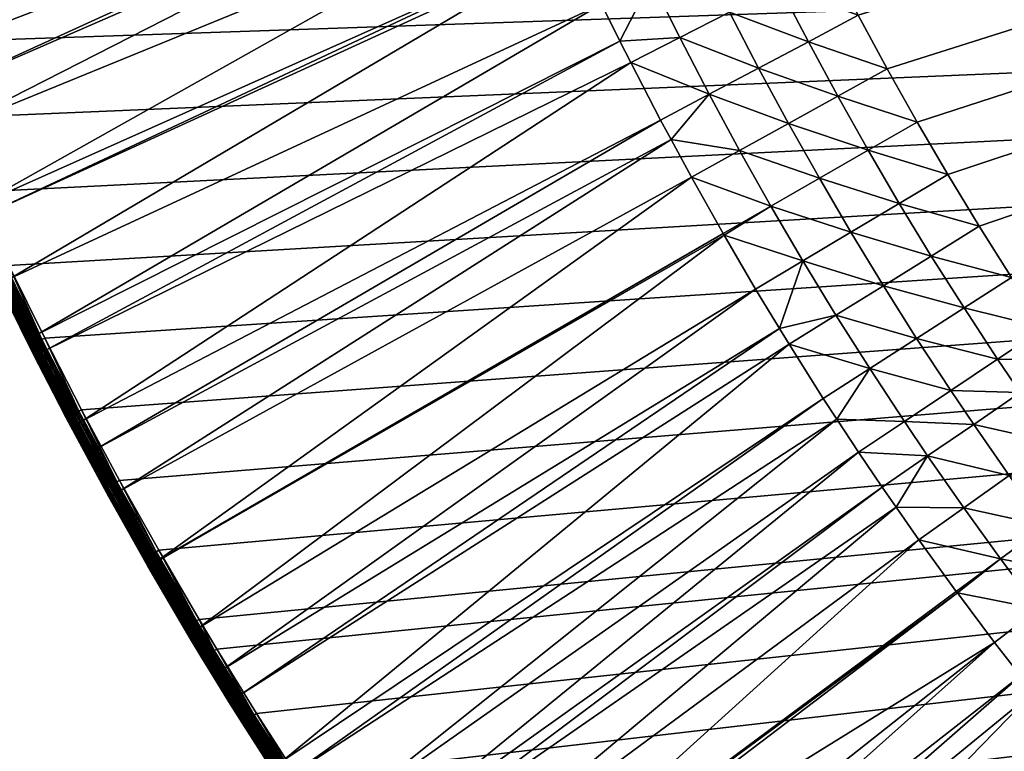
# Model space of a CAD drawing. Header units: inches. Extents: x 56 to 1256, y -185 to 1061.
# Tile 3 of 256: x 125 to 238, y 59 to 144. Entities that reach past the tile are written whole.
import ezdxf

# ---------------------------------------------------------------- set-up
doc = ezdxf.new("R2010")
doc.units = ezdxf.units.IN
doc.header["$MEASUREMENT"] = 0
doc.layers.get('0').update_dxf_attribs({"true_color": 0x9a9ae5})

msp = doc.modelspace()

# ---------------------------------------------------------------- meshes
at = {"color": 146, "true_color": 0x086e86}
mesh = msp.add_polyface(dxfattribs=at)
corners = [(1253.48, 426.38, 985.2), (1253.56, 435.89, 985.2), (57.55, 435.89, 985.2), (1253.56, 437.57, 985.2), (1252.58, 395.14, 985.2), (1252.99, 405.5, 985.2), (1253.29, 415.92, 985.2), (1250.72, 364.35, 985.2), (1251.45, 374.56, 985.2), (1252.07, 384.82, 985.2), (1247.86, 334.04, 985.2), (1248.93, 344.09, 985.2), (1249.88, 354.2, 985.2), (1243.98, 304.2, 985.2), (1245.39, 314.09, 985.2), (1246.68, 324.04, 985.2), (1239.04, 274.86, 985.2), (1240.8, 284.58, 985.2), (1242.45, 294.37, 985.2), (707.47, -80.03, 955.2), (698.98, -80.6, 955.2), (1152.8, 432.16, 955.2), (690.44, -81.07, 955.2), (732.63, -77.71, 955.2), (724.3, -78.58, 955.2), (715.91, -79.36, 955.2), (757.3, -74.46, 955.2), (749.13, -75.64, 955.2), (740.91, -76.73, 955.2), (781.48, -70.3, 955.2), (773.47, -71.79, 955.2), (765.42, -73.18, 955.2), (805.13, -65.23, 955.2), (797.3, -67.02, 955.2), (789.42, -68.71, 955.2), (828.26, -59.23, 955.2), (820.61, -61.34, 955.2), (812.9, -63.33, 955.2), (850.82, -52.31, 955.2), (843.36, -54.72, 955.2), (835.84, -57.03, 955.2), (872.81, -44.44, 955.2), (865.54, -47.17, 955.2), (858.21, -49.79, 955.2), (881.61, -40.96, 955.2), (880.02, -41.6, 955.2), (1071.3, 113.39, 955.2), (1067.45, 107.54, 955.2), (999.33, 30.34, 955.2)]
mesh.append_faces([[corners[k] for k in face] for face in [(0, 1, 2), (2, 1, 3), (4, 5, 2), (2, 5, 6), (2, 6, 0), (7, 8, 2), (2, 8, 9), (2, 9, 4), (10, 11, 2), (2, 11, 12), (2, 12, 7), (13, 14, 2), (2, 14, 15), (2, 15, 10), (16, 17, 2), (2, 17, 18), (2, 18, 13), (19, 20, 21), (21, 20, 22), (23, 24, 21), (21, 24, 25), (21, 25, 19), (26, 27, 21), (21, 27, 28), (21, 28, 23), (29, 30, 21), (21, 30, 31), (21, 31, 26), (32, 33, 21), (21, 33, 34), (21, 34, 29), (35, 36, 21), (21, 36, 37), (21, 37, 32), (38, 39, 21), (21, 39, 40), (21, 40, 35), (41, 42, 21), (21, 42, 43), (21, 43, 38), (21, 44, 45), (21, 45, 41), (46, 47, 48)]], dxfattribs={"color": 146})
mesh = msp.add_polyface(dxfattribs=at)
corners = [(57.63, 426.19, 985.2), (57.9, 412.98, 985.2), (1213.88, 179.03, 985.2), (58.31, 400.26, 985.2), (58.88, 387.8, 985.2), (59.6, 375.52, 985.2), (60.46, 363.4, 985.2), (61.48, 351.42, 985.2), (83.48, 224.3, 985.2), (86.11, 214.64, 985.2), (88.87, 205.1, 985.2), (91.75, 195.66, 985.2), (62.65, 339.57, 985.2), (63.97, 327.83, 985.2), (65.44, 316.22, 985.2), (94.76, 186.34, 985.2), (97.89, 177.12, 985.2), (101.14, 168.01, 985.2), (67.06, 304.72, 985.2), (68.83, 293.32, 985.2), (70.76, 282.04, 985.2), (104.52, 159.01, 985.2), (108.03, 150.12, 985.2), (111.66, 141.33, 985.2), (72.83, 270.86, 985.2), (75.07, 259.79, 985.2), (77.46, 248.82, 985.2), (115.42, 132.64, 985.2), (119.3, 124.06, 985.2), (123.31, 115.58, 985.2), (80.01, 237.96, 985.2), (82.71, 227.2, 985.2), (127.45, 107.2, 985.2), (57.55, 435.89, 985.2), (158.38, 426.1, 955.2), (158.28, 436.04, 955.2), (1152.8, 432.16, 955.2), (159.25, 397.69, 955.2), (158.86, 407.09, 955.2), (158.57, 416.56, 955.2), (240.26, 100.9, 955.41), (232.24, 101.13, 956.05), (237.66, 104.75, 955.41), (245.66, 104.59, 955.2), (243.1, 108.38, 955.2), (233.77, 110.68, 955.41), (239.27, 114.22, 955.2), (229.98, 116.69, 955.41), (235.54, 120.13, 955.2)]
mesh.append_faces([[corners[k] for k in face] for face in [(0, 1, 2), (2, 1, 3), (2, 3, 4), (4, 5, 2), (2, 5, 6), (2, 6, 7), (8, 9, 2), (2, 9, 10), (2, 10, 11), (7, 12, 2), (2, 12, 13), (2, 13, 14), (11, 15, 2), (2, 15, 16), (2, 16, 17), (14, 18, 2), (2, 18, 19), (2, 19, 20), (17, 21, 2), (2, 21, 22), (2, 22, 23), (20, 24, 2), (2, 24, 25), (2, 25, 26), (23, 27, 2), (2, 27, 28), (2, 28, 29), (26, 30, 2), (2, 30, 31), (2, 31, 8), (29, 32, 2), (0, 2, 33), (34, 35, 36), (37, 38, 36), (36, 38, 39), (36, 39, 34), (40, 41, 42), (43, 40, 42), (43, 42, 44), (44, 42, 45), (44, 45, 46), (46, 45, 47), (46, 47, 48)]], dxfattribs={"color": 146})
mesh = msp.add_polyface(dxfattribs=at)
corners = [(1233, 246.01, 985.2), (1235.14, 255.57, 985.2), (57.55, 435.89, 985.2), (1237.15, 265.18, 985.2), (1239.04, 274.86, 985.2), (1225.84, 217.66, 985.2), (1228.36, 227.05, 985.2), (1230.74, 236.5, 985.2), (1217.5, 189.84, 985.2), (1220.42, 199.06, 985.2), (1223.19, 208.33, 985.2), (1213.88, 179.03, 985.2), (1214.45, 180.69, 985.2), (1152.8, 432.16, 955.2), (690.44, -81.07, 955.2), (681.85, -81.44, 955.2), (673.21, -81.7, 955.2), (663.35, -81.88, 955.2), (653.59, -81.91, 955.2), (643.83, -81.82, 955.2), (634.09, -81.6, 955.2), (624.42, -81.25, 955.2), (614.8, -80.76, 955.2), (605.25, -80.15, 955.2), (595.75, -79.41, 955.2), (586.33, -78.54, 955.2), (576.98, -77.54, 955.2), (567.69, -76.41, 955.2), (558.48, -75.15, 955.2), (549.34, -73.77, 955.2), (540.27, -72.26, 955.2), (531.28, -70.62, 955.2), (522.37, -68.86, 955.2), (513.54, -66.96, 955.2), (504.78, -64.95, 955.2), (496.11, -62.8, 955.2), (487.51, -60.53, 955.2), (479, -58.13, 955.2), (470.56, -55.6, 955.2), (469.44, -55.25, 955.2), (461.76, -52.79, 955.2), (454.17, -50.24, 955.2), (446.69, -47.58, 955.2), (439.31, -44.83, 955.2), (432.03, -41.98, 955.2), (424.84, -39.03, 955.2)]
mesh.append_faces([[corners[k] for k in face] for face in [(0, 1, 2), (2, 1, 3), (2, 3, 4), (5, 6, 2), (2, 6, 7), (2, 7, 0), (8, 9, 2), (2, 9, 10), (2, 10, 5), (2, 11, 12), (2, 12, 8), (13, 14, 15), (15, 16, 13), (13, 16, 17), (13, 17, 18), (18, 19, 13), (13, 19, 20), (13, 20, 21), (21, 22, 13), (13, 22, 23), (13, 23, 24), (24, 25, 13), (13, 25, 26), (13, 26, 27), (27, 28, 13), (13, 28, 29), (13, 29, 30), (30, 31, 13), (13, 31, 32), (13, 32, 33), (33, 34, 13), (13, 34, 35), (13, 35, 36), (36, 37, 13), (13, 37, 38), (13, 38, 39), (39, 40, 13), (13, 40, 41), (13, 41, 42), (42, 43, 13), (13, 43, 44), (13, 44, 45)]], dxfattribs={"color": 146})
mesh = msp.add_polyface(dxfattribs=at)
corners = [(147.35, 71.25, 985.2), (151.96, 63.8, 985.2), (1213.88, 179.03, 985.2), (156.67, 56.45, 985.2), (161.49, 49.22, 985.2), (166.42, 42.09, 985.2), (171.46, 35.07, 985.2), (176.6, 28.16, 985.2), (181.85, 21.35, 985.2), (187.21, 14.64, 985.2), (192.68, 8.05, 985.2), (127.45, 107.2, 985.2), (131.71, 98.92, 985.2), (136.11, 90.74, 985.2), (140.64, 82.66, 985.2), (145.3, 74.67, 985.2), (424.84, -39.03, 955.2), (417.75, -35.99, 955.2), (1152.8, 432.16, 955.2), (410.76, -32.85, 955.2), (403.87, -29.61, 955.2), (346.57, 3.45, 955.2), (340.88, 7.44, 955.2), (397.06, -26.28, 955.2), (390.36, -22.86, 955.2), (383.75, -19.33, 955.2), (335.29, 11.51, 955.2), (329.79, 15.65, 955.2), (324.38, 19.87, 955.2), (377.23, -15.71, 955.2), (370.8, -11.99, 955.2), (364.46, -8.18, 955.2), (358.21, -4.26, 955.2), (352.05, -0.25, 955.2), (266.36, 76.98, 955.2), (262.06, 82.31, 955.2), (319.07, 24.18, 955.2), (313.85, 28.56, 955.2), (308.71, 33.02, 955.2), (303.67, 37.57, 955.2), (298.71, 42.2, 955.2), (293.84, 46.91, 955.2), (289.06, 51.7, 955.2), (284.35, 56.58, 955.2), (279.73, 61.55, 955.2), (275.2, 66.6, 955.2), (270.74, 71.75, 955.2)]
mesh.append_faces([[corners[k] for k in face] for face in [(0, 1, 2), (2, 1, 3), (2, 3, 4), (4, 5, 2), (2, 5, 6), (2, 6, 7), (7, 8, 2), (2, 8, 9), (2, 9, 10), (2, 11, 12), (2, 12, 13), (13, 14, 2), (2, 14, 15), (2, 15, 0), (16, 17, 18), (18, 17, 19), (18, 19, 20), (18, 21, 22), (20, 23, 18), (18, 23, 24), (18, 24, 25), (22, 26, 18), (18, 26, 27), (18, 27, 28), (25, 29, 18), (18, 29, 30), (18, 30, 31), (31, 32, 18), (18, 32, 33), (18, 33, 21), (34, 35, 18), (28, 36, 18), (18, 36, 37), (18, 37, 38), (38, 39, 18), (18, 39, 40), (18, 40, 41), (41, 42, 18), (18, 42, 43), (18, 43, 44), (44, 45, 18), (18, 45, 46), (18, 46, 34)]], dxfattribs={"color": 146})
mesh = msp.add_polyface(dxfattribs=at)
corners = [(161, 369.86, 955.2), (160.32, 379.07, 955.2), (1152.8, 432.16, 955.2), (159.73, 388.35, 955.2), (159.25, 397.69, 955.2), (163.66, 342.62, 955.2), (162.67, 351.63, 955.2), (161.79, 360.71, 955.2), (167.23, 315.98, 955.2), (165.94, 324.79, 955.2), (164.74, 333.67, 955.2), (171.74, 289.95, 955.2), (170.13, 298.56, 955.2), (168.63, 307.23, 955.2), (177.22, 264.55, 955.2), (175.29, 272.95, 955.2), (173.46, 281.42, 955.2), (192.84, 210.78, 955.2), (190.45, 217.81, 955.2), (195.31, 203.81, 955.2), (188.15, 224.92, 955.2), (185.93, 232.11, 955.2), (183.8, 239.37, 955.2), (181.42, 247.97, 955.2), (179.26, 256.22, 955.2), (203.26, 183.38, 955.2), (200.52, 190.11, 955.2), (197.87, 196.93, 955.2), (212, 163.62, 955.2), (209, 170.13, 955.2), (206.08, 176.72, 955.2), (221.54, 144.53, 955.2), (218.27, 150.82, 955.2), (215.09, 157.18, 955.2), (231.9, 126.12, 955.2), (228.36, 132.18, 955.2), (224.9, 138.32, 955.2), (253.71, 93.25, 955.2), (249.64, 98.87, 955.2), (245.66, 104.59, 955.2), (243.1, 108.38, 955.2), (239.27, 114.22, 955.2), (235.54, 120.13, 955.2), (262.06, 82.31, 955.2), (257.85, 87.73, 955.2)]
mesh.append_faces([[corners[k] for k in face] for face in [(0, 1, 2), (2, 1, 3), (2, 3, 4), (5, 6, 2), (2, 6, 7), (2, 7, 0), (8, 9, 2), (2, 9, 10), (2, 10, 5), (11, 12, 2), (2, 12, 13), (2, 13, 8), (14, 15, 2), (2, 15, 16), (2, 16, 11), (17, 18, 2), (17, 2, 19), (18, 20, 2), (2, 20, 21), (2, 21, 22), (22, 23, 2), (2, 23, 24), (2, 24, 14), (25, 26, 2), (2, 26, 27), (2, 27, 19), (28, 29, 2), (2, 29, 30), (2, 30, 25), (31, 32, 2), (2, 32, 33), (2, 33, 28), (34, 35, 2), (2, 35, 36), (2, 36, 31), (37, 38, 2), (2, 38, 39), (2, 39, 40), (40, 41, 2), (2, 41, 42), (2, 42, 34), (2, 43, 44), (2, 44, 37)]], dxfattribs={"color": 146})
mesh = msp.add_polyface(dxfattribs=at)
corners = [(170.99, 194.97, 958.61), (172.67, 190.44, 958.61), (102.08, 164.04, 978.8), (173.68, 187.72, 958.61), (104.73, 157.04, 978.8), (176.47, 180.55, 958.61), (107.77, 149.41, 978.8), (177.64, 177.68, 958.61), (108.23, 148.23, 978.8), (179.36, 173.45, 958.61), (111.86, 139.54, 978.8), (182.33, 166.43, 958.61), (113.78, 135.12, 978.8), (182.86, 165.25, 958.61), (115.6, 130.95, 978.8), (185.41, 159.48, 958.61), (119.47, 122.46, 978.8), (188.3, 153.21, 958.61), (120.06, 121.22, 978.8), (188.58, 152.6, 958.61), (123.46, 114.08, 978.8), (191.85, 145.79, 958.61), (126.64, 107.67, 978.8), (193.98, 141.52, 958.61), (127.57, 105.8, 978.8), (195.22, 139.06, 958.61), (131.81, 97.62, 978.8), (198.68, 132.4, 958.61), (133.52, 94.45, 978.8), (199.9, 130.15, 958.61), (136.17, 89.55, 978.8), (202.24, 125.81, 958.61), (98.09, 174.97, 978.8), (168.39, 202.28, 958.61), (96.71, 179.01, 978.8), (167.95, 203.56, 958.61), (91.94, 193.34, 978.8), (163.5, 217.03, 958.61), (165.88, 209.67, 958.61), (91.64, 194.32, 978.8), (163.47, 217.13, 958.61), (182.39, 182.91, 957.12), (179.64, 189.99, 957.12), (176.98, 197.15, 957.12), (174.41, 204.37, 957.12), (171.93, 211.67, 957.12), (183.04, 199.35, 956.05), (180.51, 206.49, 956.05)]
mesh.append_faces([[corners[k] for k in face] for face in [(0, 1, 2), (2, 1, 3), (4, 3, 5), (6, 5, 7), (8, 7, 9), (8, 9, 10), (10, 9, 11), (10, 11, 12), (12, 11, 13), (12, 13, 14), (14, 13, 15), (14, 15, 16), (16, 15, 17), (16, 17, 18), (18, 17, 19), (18, 19, 20), (20, 19, 21), (20, 21, 22), (22, 21, 23), (22, 23, 24), (24, 23, 25), (26, 25, 27), (28, 27, 29), (30, 29, 31), (0, 32, 33), (33, 34, 35), (36, 37, 38), (35, 34, 38), (39, 40, 37), (7, 5, 41), (41, 5, 3), (41, 3, 42), (42, 3, 1), (42, 1, 43), (1, 0, 43), (43, 0, 33), (43, 33, 44), (44, 33, 35), (44, 35, 45), (35, 38, 45), (46, 43, 44), (46, 44, 47), (47, 44, 45)]], dxfattribs={"color": 146})
mesh = msp.add_polyface(dxfattribs=at)
corners = [(303.56, -88.89, 985.2), (310.85, -93.47, 985.2), (1213.88, 179.03, 985.2), (318.22, -97.93, 985.2), (325.68, -102.28, 985.2), (192.68, 8.05, 985.2), (198.26, 1.55, 985.2), (203.95, -4.84, 985.2), (209.75, -11.13, 985.2), (246.94, -46.76, 985.2), (253.54, -52.35, 985.2), (260.27, -57.84, 985.2), (261.63, -58.93, 985.2), (282.2, -74.44, 985.2), (289.24, -79.37, 985.2), (296.35, -84.19, 985.2), (268.4, -64.22, 985.2), (275.26, -69.39, 985.2), (215.66, -17.32, 985.2), (221.69, -23.41, 985.2), (227.83, -29.4, 985.2), (234.08, -35.29, 985.2), (240.45, -41.08, 985.2), (339.17, -7.3, 956.05), (329.55, -8.44, 957.12), (333.3, -3.18, 956.05), (323.68, -4.17, 957.12), (327.52, 1.02, 956.05), (348.43, -5.7, 955.41), (342.86, -1.93, 955.41), (337.08, 2.12, 955.41), (331.39, 6.25, 955.41), (321.84, 5.3, 956.05), (325.8, 10.46, 955.41), (364.46, -8.18, 955.2), (354.69, -9.78, 955.41), (358.21, -4.26, 955.2), (352.05, -0.25, 955.2), (346.57, 3.45, 955.2), (340.88, 7.44, 955.2), (335.29, 11.51, 955.2), (329.79, 15.65, 955.2), (320.31, 14.76, 955.41)]
mesh.append_faces([[corners[k] for k in face] for face in [(0, 1, 2), (2, 1, 3), (2, 3, 4), (5, 6, 2), (2, 6, 7), (2, 7, 8), (9, 10, 2), (2, 10, 11), (2, 11, 12), (13, 14, 2), (2, 14, 15), (2, 15, 0), (12, 16, 2), (2, 16, 17), (2, 17, 13), (8, 18, 2), (2, 18, 19), (2, 19, 20), (20, 21, 2), (2, 21, 22), (2, 22, 9), (23, 24, 25), (25, 24, 26), (25, 26, 27), (28, 23, 29), (29, 23, 25), (29, 25, 30), (30, 25, 27), (30, 27, 31), (31, 27, 32), (31, 32, 33), (34, 35, 36), (36, 35, 28), (36, 28, 37), (37, 28, 29), (37, 29, 38), (38, 29, 30), (38, 30, 39), (39, 30, 31), (39, 31, 40), (40, 31, 33), (40, 33, 41), (41, 33, 42)]], dxfattribs={"color": 146})
mesh = msp.add_polyface(dxfattribs=at)
corners = [(204.31, 135.39, 957.12), (195.22, 139.06, 958.61), (200.89, 141.96, 957.12), (193.98, 141.52, 958.61), (197.57, 148.59, 957.12), (191.85, 145.79, 958.61), (188.58, 152.6, 958.61), (194.35, 155.31, 957.12), (188.3, 153.21, 958.61), (191.22, 162.1, 957.12), (185.41, 159.48, 958.61), (182.86, 165.25, 958.61), (188.18, 168.96, 957.12), (182.33, 166.43, 958.61), (179.36, 173.45, 958.61), (210.01, 138.41, 956.05), (206.64, 144.89, 956.05), (203.37, 151.44, 956.05), (200.19, 158.06, 956.05), (197.1, 164.76, 956.05), (194.11, 171.53, 956.05), (219.18, 135.16, 955.41), (215.77, 141.47, 955.41), (212.45, 147.85, 955.41), (209.22, 154.3, 955.41), (206.08, 160.83, 955.41), (203.04, 167.44, 955.41), (224.9, 138.32, 955.2), (221.54, 144.53, 955.2), (218.27, 150.82, 955.2), (215.09, 157.18, 955.2), (212, 163.62, 955.2), (209, 170.13, 955.2), (200.08, 174.12, 955.41)]
mesh.append_faces([[corners[k] for k in face] for face in [(0, 1, 2), (2, 1, 3), (2, 3, 4), (3, 5, 4), (4, 5, 6), (4, 6, 7), (7, 6, 8), (7, 8, 9), (8, 10, 9), (9, 10, 11), (9, 11, 12), (11, 13, 12), (12, 13, 14), (15, 0, 2), (15, 2, 16), (16, 2, 4), (16, 4, 17), (17, 4, 7), (17, 7, 18), (18, 7, 9), (18, 9, 19), (19, 9, 12), (19, 12, 20), (21, 15, 22), (22, 15, 16), (22, 16, 23), (23, 16, 17), (23, 17, 24), (24, 17, 18), (24, 18, 25), (25, 18, 19), (25, 19, 26), (26, 19, 20), (27, 22, 28), (28, 22, 23), (28, 23, 29), (29, 23, 24), (29, 24, 30), (30, 24, 25), (30, 25, 31), (31, 25, 26), (31, 26, 32), (32, 26, 33)]], dxfattribs={"color": 146})
mesh = msp.add_polyface(dxfattribs=at)
corners = [(140.66, 81.57, 978.8), (202.24, 125.81, 958.61), (205.91, 119.3, 958.61), (140.68, 81.53, 978.8), (206.04, 119.08, 958.61), (222.86, 103.67, 957.12), (213.54, 106.51, 958.61), (218.95, 109.86, 957.12), (212.43, 108.32, 958.61), (215.14, 116.13, 957.12), (209.67, 112.87, 958.61), (211.44, 122.47, 957.12), (207.82, 128.89, 957.12), (199.9, 130.15, 958.61), (204.31, 135.39, 957.12), (198.68, 132.4, 958.61), (195.22, 139.06, 958.61), (228.29, 107.16, 956.05), (224.44, 113.26, 956.05), (220.69, 119.44, 956.05), (217.04, 125.69, 956.05), (213.48, 132.01, 956.05), (210.01, 138.41, 956.05), (237.66, 104.75, 955.41), (232.24, 101.13, 956.05), (233.77, 110.68, 955.41), (229.98, 116.69, 955.41), (226.28, 122.77, 955.41), (222.68, 128.93, 955.41), (219.18, 135.16, 955.41), (235.54, 120.13, 955.2), (231.9, 126.12, 955.2), (228.36, 132.18, 955.2), (224.9, 138.32, 955.2), (215.77, 141.47, 955.41)]
mesh.append_faces([[corners[k] for k in face] for face in [(0, 1, 2), (3, 2, 4), (5, 6, 7), (7, 6, 8), (7, 8, 9), (8, 10, 9), (9, 10, 4), (9, 4, 11), (4, 2, 11), (11, 2, 1), (11, 1, 12), (12, 1, 13), (12, 13, 14), (13, 15, 14), (14, 15, 16), (17, 5, 7), (17, 7, 18), (18, 7, 9), (18, 9, 19), (19, 9, 11), (19, 11, 20), (20, 11, 12), (20, 12, 21), (21, 12, 14), (21, 14, 22), (23, 24, 17), (23, 17, 25), (25, 17, 18), (25, 18, 26), (26, 18, 19), (26, 19, 27), (27, 19, 20), (27, 20, 28), (28, 20, 21), (28, 21, 29), (29, 21, 22), (30, 26, 27), (30, 27, 31), (31, 27, 28), (31, 28, 32), (32, 28, 29), (32, 29, 33), (33, 29, 34)]], dxfattribs={"color": 146})
mesh = msp.add_polyface(dxfattribs=at)
corners = [(139.38, 80.83, 980.73), (138.9, 81.66, 983.2), (136.21, 86.46, 980.73), (136.21, 86.47, 983.2), (127.57, 105.8, 978.8), (195.22, 139.06, 958.61), (131.81, 97.62, 978.8), (198.68, 132.4, 958.61), (133.52, 94.45, 978.8), (199.9, 130.15, 958.61), (136.17, 89.55, 978.8), (202.24, 125.81, 958.61), (140.66, 81.57, 978.8), (205.91, 119.3, 958.61), (140.68, 81.53, 978.8), (206.04, 119.08, 958.61), (145.28, 73.7, 978.8), (209.67, 112.87, 958.61), (148.17, 68.96, 978.8), (212.43, 108.32, 958.61), (150.02, 65.92, 978.8), (139.4, 80.85, 980.41), (134.9, 88.84, 980.41), (135.9, 89.4, 978.91), (140.39, 81.42, 978.91), (135.65, 89.26, 979.07), (140.15, 81.28, 979.07), (135.43, 89.14, 979.27), (139.93, 81.15, 979.27), (135.24, 89.03, 979.52), (139.73, 81.04, 979.52), (135.08, 88.94, 979.79), (139.58, 80.95, 979.79), (134.97, 88.88, 980.09), (139.47, 80.89, 980.09), (134.38, 89.79, 983.55), (138.93, 81.68, 983.55), (134.46, 89.83, 983.88), (139, 81.72, 983.88), (134.59, 89.9, 984.2), (139.13, 81.8, 984.2), (134.77, 90, 984.48), (139.31, 81.9, 984.48), (134.98, 90.12, 984.73), (139.52, 82.02, 984.73), (135.23, 90.26, 984.93), (139.77, 82.16, 984.93), (135.51, 90.41, 985.08), (140.04, 82.32, 985.08), (135.8, 90.57, 985.17), (140.33, 82.48, 985.17), (136.11, 90.74, 985.2), (140.64, 82.66, 985.2), (145, 74.5, 985.17)]
mesh.append_faces([[corners[k] for k in face] for face in [(0, 1, 2), (2, 1, 3), (4, 5, 6), (6, 7, 8), (8, 9, 10), (10, 11, 12), (12, 13, 14), (14, 15, 16), (16, 17, 18), (18, 19, 20), (21, 0, 2), (21, 2, 22), (23, 10, 12), (23, 12, 24), (24, 12, 14), (25, 23, 24), (25, 24, 26), (27, 25, 26), (27, 26, 28), (29, 27, 28), (29, 28, 30), (31, 29, 30), (31, 30, 32), (33, 31, 32), (33, 32, 34), (22, 33, 34), (22, 34, 21), (35, 3, 36), (3, 1, 36), (37, 36, 38), (39, 38, 40), (41, 40, 42), (43, 41, 42), (43, 42, 44), (45, 43, 44), (45, 44, 46), (47, 45, 46), (47, 46, 48), (49, 47, 48), (49, 48, 50), (51, 49, 50), (51, 50, 52), (52, 50, 53)]], dxfattribs={"color": 146})
mesh = msp.add_polyface(dxfattribs=at)
corners = [(126.25, 105.13, 980.73), (125.66, 106.3, 983.2), (122.13, 113.43, 980.73), (121.51, 114.71, 983.2), (121.08, 115.62, 980.73), (121.08, 115.62, 983.2), (126.64, 107.67, 978.8), (127.3, 105.66, 978.91), (123.18, 113.94, 978.91), (123.46, 114.08, 978.8), (126.28, 105.14, 980.41), (122.15, 113.44, 980.41), (127.57, 105.8, 978.8), (122.93, 113.82, 979.07), (127.04, 105.53, 979.07), (122.7, 113.71, 979.27), (126.82, 105.41, 979.27), (122.5, 113.61, 979.52), (126.62, 105.31, 979.52), (122.34, 113.53, 979.79), (126.46, 105.23, 979.79), (118.22, 121.88, 980.09), (122.22, 113.48, 980.09), (126.35, 105.18, 980.09), (118.15, 121.84, 980.41), (121.53, 114.72, 983.55), (125.69, 106.31, 983.55), (121.62, 114.76, 983.88), (125.77, 106.35, 983.88), (121.75, 114.82, 984.2), (125.9, 106.42, 984.2), (121.93, 114.91, 984.48), (126.08, 106.51, 984.48), (122.15, 115.02, 984.73), (126.3, 106.62, 984.73), (122.41, 115.14, 984.93), (126.55, 106.75, 984.93), (122.69, 115.28, 985.08), (126.84, 106.89, 985.08), (123, 115.43, 985.17), (127.14, 107.04, 985.17), (123.31, 115.58, 985.2), (127.45, 107.2, 985.2)]
mesh.append_faces([[corners[k] for k in face] for face in [(0, 1, 2), (2, 1, 3), (2, 3, 4), (4, 3, 5), (6, 7, 8), (8, 9, 6), (10, 2, 11), (11, 2, 4), (6, 12, 7), (10, 0, 2), (13, 8, 7), (13, 7, 14), (15, 13, 14), (15, 14, 16), (17, 15, 16), (17, 16, 18), (19, 17, 18), (19, 18, 20), (21, 19, 22), (22, 19, 20), (22, 20, 23), (24, 22, 11), (11, 22, 23), (11, 23, 10), (5, 3, 25), (25, 3, 1), (25, 1, 26), (27, 25, 26), (27, 26, 28), (29, 27, 28), (29, 28, 30), (31, 29, 30), (31, 30, 32), (33, 31, 32), (33, 32, 34), (35, 33, 34), (35, 34, 36), (37, 35, 36), (37, 36, 38), (39, 37, 38), (39, 38, 40), (41, 39, 40), (41, 40, 42)]], dxfattribs={"color": 146})
mesh = msp.add_polyface(dxfattribs=at)
corners = [(172.34, 33, 978.8), (233, 77.73, 958.61), (172.97, 32.14, 978.8), (237.28, 72.02, 958.61), (251.03, 54.97, 958.61), (194.3, 5.34, 978.8), (247.84, 58.78, 958.61), (189.86, 10.62, 978.8), (246.36, 60.56, 958.61), (188.81, 11.87, 978.8), (241.78, 66.24, 958.61), (183.43, 18.52, 978.8), (240.29, 68.15, 958.61), (180.94, 21.7, 978.8), (178.15, 25.27, 978.8), (145.28, 73.7, 978.8), (206.04, 119.08, 958.61), (209.67, 112.87, 958.61), (148.17, 68.96, 978.8), (212.43, 108.32, 958.61), (150.02, 65.92, 978.8), (213.54, 106.51, 958.61), (154.89, 58.24, 978.8), (217.5, 100.22, 958.61), (155.93, 56.67, 978.8), (219.06, 97.84, 958.61), (159.89, 50.66, 978.8), (221.57, 94.01, 958.61), (162.93, 46.2, 978.8), (224.3, 89.98, 958.61), (163.99, 44.68, 978.8), (225.92, 87.65, 958.61), (167.9, 39.11, 978.8), (228.54, 83.89, 958.61), (232.87, 77.9, 958.61), (238, 81.68, 957.12), (233.73, 87.58, 957.12), (229.56, 93.57, 957.12), (226.87, 97.55, 957.12), (222.86, 103.67, 957.12), (234.89, 97.22, 956.05), (232.24, 101.13, 956.05), (228.29, 107.16, 956.05)]
mesh.append_faces([[corners[k] for k in face] for face in [(0, 1, 2), (2, 1, 3), (4, 5, 6), (6, 5, 7), (6, 7, 8), (8, 7, 9), (8, 9, 10), (10, 9, 11), (10, 11, 12), (12, 11, 13), (12, 13, 3), (3, 13, 14), (3, 14, 2), (15, 16, 17), (18, 17, 19), (20, 19, 21), (22, 21, 23), (24, 23, 25), (26, 25, 27), (26, 27, 28), (28, 27, 29), (28, 29, 30), (30, 29, 31), (30, 31, 32), (32, 31, 33), (32, 33, 0), (0, 33, 34), (0, 34, 1), (35, 34, 33), (35, 33, 36), (36, 33, 31), (36, 31, 37), (31, 29, 37), (37, 29, 27), (37, 27, 38), (38, 27, 25), (38, 25, 39), (25, 23, 39), (39, 23, 21), (40, 37, 38), (40, 38, 41), (41, 38, 39), (41, 39, 42)]], dxfattribs={"color": 146})
mesh = msp.add_polyface(dxfattribs=at)
corners = [(130.5, 96.93, 980.73), (129.94, 97.99, 983.2), (128.47, 100.85, 980.73), (128.47, 100.84, 983.2), (126.25, 105.13, 980.73), (125.66, 106.3, 983.2), (127.3, 105.66, 978.91), (127.57, 105.8, 978.8), (131.81, 97.62, 978.8), (131.54, 97.48, 978.91), (130.52, 96.94, 980.41), (126.28, 105.14, 980.41), (127.04, 105.53, 979.07), (131.29, 97.34, 979.07), (126.82, 105.41, 979.27), (131.06, 97.22, 979.27), (126.62, 105.31, 979.52), (130.87, 97.12, 979.52), (126.46, 105.23, 979.79), (130.71, 97.04, 979.79), (126.35, 105.18, 980.09), (130.59, 96.98, 980.09), (125.69, 106.31, 983.55), (129.97, 98, 983.55), (134.36, 89.78, 983.2), (125.77, 106.35, 983.88), (130.05, 98.04, 983.88), (134.38, 89.79, 983.55), (125.9, 106.42, 984.2), (130.18, 98.11, 984.2), (126.08, 106.51, 984.48), (130.36, 98.2, 984.48), (126.3, 106.62, 984.73), (130.58, 98.32, 984.73), (126.55, 106.75, 984.93), (130.83, 98.45, 984.93), (126.84, 106.89, 985.08), (131.11, 98.6, 985.08), (127.14, 107.04, 985.17), (131.41, 98.76, 985.17), (127.45, 107.2, 985.2), (131.71, 98.92, 985.2)]
mesh.append_faces([[corners[k] for k in face] for face in [(0, 1, 2), (2, 1, 3), (2, 3, 4), (4, 3, 5), (6, 7, 8), (6, 8, 9), (10, 0, 2), (10, 2, 11), (11, 2, 4), (12, 6, 9), (12, 9, 13), (14, 12, 13), (14, 13, 15), (16, 14, 15), (16, 15, 17), (18, 16, 17), (18, 17, 19), (20, 18, 19), (20, 19, 21), (11, 20, 21), (11, 21, 10), (22, 5, 3), (22, 3, 23), (3, 1, 23), (23, 1, 24), (25, 22, 23), (25, 23, 26), (26, 23, 27), (28, 25, 26), (28, 26, 29), (30, 28, 29), (30, 29, 31), (32, 30, 31), (32, 31, 33), (34, 32, 33), (34, 33, 35), (36, 34, 35), (36, 35, 37), (38, 36, 37), (38, 37, 39), (40, 38, 39), (40, 39, 41)]], dxfattribs={"color": 146})
mesh = msp.add_polyface(dxfattribs=at)
corners = [(158.66, 49.84, 980.73), (159.84, 48.09, 983.2), (153.64, 57.44, 980.73), (155, 55.36, 983.2), (152.74, 58.87, 983.2), (150.02, 65.92, 978.8), (213.54, 106.51, 958.61), (154.89, 58.24, 978.8), (217.5, 100.22, 958.61), (155.93, 56.67, 978.8), (219.06, 97.84, 958.61), (159.89, 50.66, 978.8), (154.63, 58.08, 978.91), (159.63, 50.49, 978.91), (153.67, 57.45, 980.41), (158.68, 49.85, 980.41), (154.39, 57.92, 979.07), (159.4, 50.33, 979.07), (154.18, 57.78, 979.27), (159.18, 50.19, 979.27), (153.99, 57.66, 979.52), (159, 50.07, 979.52), (153.84, 57.57, 979.79), (158.86, 49.97, 979.79), (153.73, 57.5, 980.09), (158.75, 49.9, 980.09), (155.02, 55.37, 983.55), (155.1, 55.42, 983.88), (159.86, 48.11, 983.55), (155.22, 55.5, 984.2), (159.94, 48.16, 983.88), (155.39, 55.61, 984.48), (160.06, 48.24, 984.2), (150.87, 63.11, 984.73), (155.6, 55.75, 984.73), (160.22, 48.36, 984.48), (160.43, 48.49, 984.73), (151.11, 63.26, 984.93), (155.83, 55.9, 984.93), (160.66, 48.65, 984.93), (151.38, 63.43, 985.08), (156.1, 56.08, 985.08), (160.93, 48.83, 985.08), (151.66, 63.61, 985.17), (156.38, 56.26, 985.17), (161.2, 49.02, 985.17), (151.96, 63.8, 985.2), (156.67, 56.45, 985.2), (161.49, 49.22, 985.2)]
mesh.append_faces([[corners[k] for k in face] for face in [(0, 1, 2), (2, 1, 3), (2, 3, 4), (5, 6, 7), (7, 8, 9), (9, 10, 11), (12, 7, 9), (12, 9, 13), (2, 14, 15), (2, 15, 0), (9, 11, 13), (16, 12, 13), (16, 13, 17), (18, 16, 17), (18, 17, 19), (20, 18, 19), (20, 19, 21), (22, 20, 21), (22, 21, 23), (24, 22, 23), (24, 23, 25), (14, 24, 25), (14, 25, 15), (4, 3, 26), (26, 3, 1), (27, 26, 28), (29, 27, 30), (31, 29, 32), (33, 31, 34), (34, 31, 35), (34, 35, 36), (37, 34, 38), (38, 34, 36), (38, 36, 39), (40, 38, 41), (41, 38, 39), (41, 39, 42), (43, 41, 44), (44, 41, 42), (44, 42, 45), (46, 44, 47), (47, 44, 45), (47, 45, 48)]], dxfattribs={"color": 146})
mesh = msp.add_polyface(dxfattribs=at)
corners = [(251.28, 64.6, 957.12), (241.78, 66.24, 958.61), (246.77, 70.2, 957.12), (240.29, 68.15, 958.61), (242.34, 75.89, 957.12), (237.28, 72.02, 958.61), (233, 77.73, 958.61), (238, 81.68, 957.12), (232.87, 77.9, 958.61), (256.27, 68.7, 956.05), (251.83, 74.21, 956.05), (247.47, 79.81, 956.05), (243.2, 85.51, 956.05), (233.73, 87.58, 957.12), (239, 91.31, 956.05), (229.56, 93.57, 957.12), (234.89, 97.22, 956.05), (265.76, 67.51, 955.41), (260.8, 63.29, 956.05), (261.31, 72.83, 955.41), (256.94, 78.25, 955.41), (252.65, 83.76, 955.41), (248.44, 89.37, 955.41), (244.31, 95.08, 955.41), (240.26, 100.9, 955.41), (232.24, 101.13, 956.05), (275.2, 66.6, 955.2), (270.74, 71.75, 955.2), (266.36, 76.98, 955.2), (262.06, 82.31, 955.2), (257.85, 87.73, 955.2), (253.71, 93.25, 955.2), (249.64, 98.87, 955.2), (245.66, 104.59, 955.2)]
mesh.append_faces([[corners[k] for k in face] for face in [(0, 1, 2), (2, 1, 3), (2, 3, 4), (3, 5, 4), (4, 5, 6), (4, 6, 7), (6, 8, 7), (9, 0, 2), (9, 2, 10), (10, 2, 4), (10, 4, 11), (11, 4, 7), (11, 7, 12), (12, 7, 13), (12, 13, 14), (14, 13, 15), (14, 15, 16), (17, 18, 9), (17, 9, 19), (19, 9, 10), (19, 10, 20), (20, 10, 11), (20, 11, 21), (21, 11, 12), (21, 12, 22), (22, 12, 14), (22, 14, 23), (23, 14, 16), (23, 16, 24), (24, 16, 25), (26, 17, 27), (27, 17, 19), (27, 19, 28), (28, 19, 20), (28, 20, 29), (29, 20, 21), (29, 21, 30), (30, 21, 22), (30, 22, 31), (31, 22, 23), (31, 23, 32), (32, 23, 24), (32, 24, 33)]], dxfattribs={"color": 146})
mesh = msp.add_polyface(dxfattribs=at)
corners = [(136.21, 86.46, 980.73), (136.21, 86.47, 983.2), (134.88, 88.83, 980.73), (134.36, 89.78, 983.2), (130.5, 96.93, 980.73), (129.94, 97.99, 983.2), (131.54, 97.48, 978.91), (131.81, 97.62, 978.8), (133.52, 94.45, 978.8), (135.9, 89.4, 978.91), (134.9, 88.84, 980.41), (130.52, 96.94, 980.41), (136.17, 89.55, 978.8), (131.29, 97.34, 979.07), (135.65, 89.26, 979.07), (131.06, 97.22, 979.27), (135.43, 89.14, 979.27), (130.87, 97.12, 979.52), (135.24, 89.03, 979.52), (130.71, 97.04, 979.79), (135.08, 88.94, 979.79), (130.59, 96.98, 980.09), (134.97, 88.88, 980.09), (129.97, 98, 983.55), (134.38, 89.79, 983.55), (130.05, 98.04, 983.88), (134.46, 89.83, 983.88), (138.93, 81.68, 983.55), (130.18, 98.11, 984.2), (134.59, 89.9, 984.2), (139, 81.72, 983.88), (130.36, 98.2, 984.48), (134.77, 90, 984.48), (139.13, 81.8, 984.2), (130.58, 98.32, 984.73), (134.98, 90.12, 984.73), (130.83, 98.45, 984.93), (135.23, 90.26, 984.93), (131.11, 98.6, 985.08), (135.51, 90.41, 985.08), (131.41, 98.76, 985.17), (135.8, 90.57, 985.17), (131.71, 98.92, 985.2), (136.11, 90.74, 985.2)]
mesh.append_faces([[corners[k] for k in face] for face in [(0, 1, 2), (2, 1, 3), (2, 3, 4), (4, 3, 5), (6, 7, 8), (6, 8, 9), (10, 4, 11), (10, 0, 2), (10, 2, 4), (8, 12, 9), (13, 6, 9), (13, 9, 14), (15, 13, 14), (15, 14, 16), (17, 15, 16), (17, 16, 18), (19, 17, 18), (19, 18, 20), (21, 19, 20), (21, 20, 22), (11, 21, 22), (11, 22, 10), (23, 3, 24), (24, 3, 1), (25, 24, 26), (26, 24, 27), (28, 25, 26), (28, 26, 29), (29, 26, 30), (31, 28, 29), (31, 29, 32), (32, 29, 33), (34, 31, 32), (34, 32, 35), (36, 34, 35), (36, 35, 37), (38, 36, 37), (38, 37, 39), (40, 38, 39), (40, 39, 41), (42, 40, 41), (42, 41, 43)]], dxfattribs={"color": 146})
mesh = msp.add_polyface(dxfattribs=at)
corners = [(144, 72.94, 980.73), (144.29, 72.47, 983.2), (143.58, 73.65, 983.2), (139.38, 80.83, 980.73), (138.9, 81.66, 983.2), (144.29, 72.47, 980.73), (144.03, 72.95, 980.41), (139.4, 80.85, 980.41), (140.39, 81.42, 978.91), (140.68, 81.53, 978.8), (145.01, 73.54, 978.91), (145.28, 73.7, 978.8), (140.15, 81.28, 979.07), (144.77, 73.39, 979.07), (139.93, 81.15, 979.27), (144.55, 73.26, 979.27), (139.73, 81.04, 979.52), (144.36, 73.15, 979.52), (139.58, 80.95, 979.79), (144.21, 73.06, 979.79), (139.47, 80.89, 980.09), (144.09, 72.99, 980.09), (138.93, 81.68, 983.55), (143.6, 73.67, 983.55), (139, 81.72, 983.88), (143.68, 73.71, 983.88), (139.13, 81.8, 984.2), (143.81, 73.79, 984.2), (139.31, 81.9, 984.48), (143.98, 73.89, 984.48), (139.52, 82.02, 984.73), (144.19, 74.02, 984.73), (146.04, 70.46, 984.48), (139.77, 82.16, 984.93), (144.44, 74.16, 984.93), (146.25, 70.59, 984.73), (140.04, 82.32, 985.08), (144.71, 74.32, 985.08), (146.5, 70.73, 984.93), (140.33, 82.48, 985.17), (145, 74.5, 985.17), (146.77, 70.9, 985.08), (140.64, 82.66, 985.2), (145.3, 74.67, 985.2), (147.05, 71.07, 985.17)]
mesh.append_faces([[corners[k] for k in face] for face in [(0, 1, 2), (0, 2, 3), (3, 2, 4), (5, 0, 6), (6, 0, 3), (6, 3, 7), (8, 9, 10), (10, 9, 11), (12, 8, 10), (12, 10, 13), (14, 12, 13), (14, 13, 15), (16, 14, 15), (16, 15, 17), (18, 16, 17), (18, 17, 19), (20, 18, 19), (20, 19, 21), (7, 20, 21), (7, 21, 6), (22, 4, 2), (22, 2, 23), (23, 2, 1), (24, 22, 23), (24, 23, 25), (26, 24, 25), (26, 25, 27), (28, 26, 27), (28, 27, 29), (30, 28, 29), (30, 29, 31), (31, 29, 32), (33, 30, 31), (33, 31, 34), (34, 31, 35), (36, 33, 34), (36, 34, 37), (37, 34, 38), (39, 36, 37), (39, 37, 40), (40, 37, 41), (42, 40, 43), (43, 40, 44)]], dxfattribs={"color": 146})
mesh = msp.add_polyface(dxfattribs=at)
corners = [(148.76, 65.14, 980.73), (150.27, 62.73, 983.2), (144.29, 72.47, 980.73), (145.64, 70.22, 983.2), (144.29, 72.47, 983.2), (144, 72.94, 980.73), (148.17, 68.96, 978.8), (149.76, 65.76, 978.91), (145.01, 73.54, 978.91), (145.28, 73.7, 978.8), (144.03, 72.95, 980.41), (148.78, 65.15, 980.41), (144.77, 73.39, 979.07), (149.51, 65.61, 979.07), (144.55, 73.26, 979.27), (149.3, 65.47, 979.27), (144.36, 73.15, 979.52), (149.11, 65.36, 979.52), (144.21, 73.06, 979.79), (148.96, 65.26, 979.79), (144.09, 72.99, 980.09), (148.85, 65.19, 980.09), (143.6, 73.67, 983.55), (145.67, 70.23, 983.55), (143.68, 73.71, 983.88), (145.74, 70.28, 983.88), (150.29, 62.75, 983.55), (143.81, 73.79, 984.2), (145.87, 70.36, 984.2), (150.37, 62.8, 983.88), (143.98, 73.89, 984.48), (146.04, 70.46, 984.48), (150.49, 62.87, 984.2), (144.19, 74.02, 984.73), (146.25, 70.59, 984.73), (150.66, 62.98, 984.48), (144.44, 74.16, 984.93), (146.5, 70.73, 984.93), (150.87, 63.11, 984.73), (144.71, 74.32, 985.08), (146.77, 70.9, 985.08), (151.11, 63.26, 984.93), (145, 74.5, 985.17), (147.05, 71.07, 985.17), (151.38, 63.43, 985.08), (145.3, 74.67, 985.2), (147.35, 71.25, 985.2), (151.66, 63.61, 985.17)]
mesh.append_faces([[corners[k] for k in face] for face in [(0, 1, 2), (1, 3, 2), (2, 3, 4), (2, 4, 5), (6, 7, 8), (8, 9, 6), (2, 10, 0), (0, 10, 11), (12, 8, 7), (12, 7, 13), (14, 12, 13), (14, 13, 15), (16, 14, 15), (16, 15, 17), (18, 16, 17), (18, 17, 19), (20, 18, 19), (20, 19, 21), (10, 20, 21), (10, 21, 11), (22, 4, 23), (4, 3, 23), (23, 3, 1), (24, 22, 23), (24, 23, 25), (25, 23, 26), (27, 24, 25), (27, 25, 28), (28, 25, 29), (30, 27, 28), (30, 28, 31), (31, 28, 32), (33, 31, 34), (34, 31, 35), (36, 34, 37), (37, 34, 38), (39, 37, 40), (40, 37, 41), (42, 40, 43), (43, 40, 44), (45, 43, 46), (46, 43, 47)]], dxfattribs={"color": 146})
mesh = msp.add_polyface(dxfattribs=at)
corners = [(152.74, 58.87, 983.2), (152.74, 58.86, 980.73), (153.64, 57.44, 980.73), (148.76, 65.14, 980.73), (150.27, 62.73, 983.2), (148.17, 68.96, 978.8), (150.02, 65.92, 978.8), (149.76, 65.76, 978.91), (154.89, 58.24, 978.8), (154.63, 58.08, 978.91), (148.78, 65.15, 980.41), (153.67, 57.45, 980.41), (149.51, 65.61, 979.07), (154.39, 57.92, 979.07), (149.3, 65.47, 979.27), (154.18, 57.78, 979.27), (149.11, 65.36, 979.52), (153.99, 57.66, 979.52), (148.96, 65.26, 979.79), (153.84, 57.57, 979.79), (148.85, 65.19, 980.09), (153.73, 57.5, 980.09), (145.67, 70.23, 983.55), (150.29, 62.75, 983.55), (155.02, 55.37, 983.55), (145.74, 70.28, 983.88), (150.37, 62.8, 983.88), (155.1, 55.42, 983.88), (145.87, 70.36, 984.2), (150.49, 62.87, 984.2), (155.22, 55.5, 984.2), (146.04, 70.46, 984.48), (150.66, 62.98, 984.48), (155.39, 55.61, 984.48), (146.25, 70.59, 984.73), (150.87, 63.11, 984.73), (146.5, 70.73, 984.93), (151.11, 63.26, 984.93), (155.6, 55.75, 984.73), (146.77, 70.9, 985.08), (151.38, 63.43, 985.08), (155.83, 55.9, 984.93), (147.05, 71.07, 985.17), (151.66, 63.61, 985.17), (156.1, 56.08, 985.08), (147.35, 71.25, 985.2), (151.96, 63.8, 985.2), (156.38, 56.26, 985.17)]
mesh.append_faces([[corners[k] for k in face] for face in [(0, 1, 2), (1, 0, 3), (3, 0, 4), (5, 6, 7), (7, 6, 8), (7, 8, 9), (3, 10, 1), (1, 10, 11), (1, 11, 2), (12, 7, 9), (12, 9, 13), (14, 12, 13), (14, 13, 15), (16, 14, 15), (16, 15, 17), (18, 16, 17), (18, 17, 19), (20, 18, 19), (20, 19, 21), (10, 20, 21), (10, 21, 11), (22, 4, 23), (23, 4, 0), (23, 0, 24), (25, 23, 26), (26, 23, 24), (26, 24, 27), (28, 26, 29), (29, 26, 27), (29, 27, 30), (31, 29, 32), (32, 29, 30), (32, 30, 33), (34, 32, 35), (35, 32, 33), (36, 35, 37), (37, 35, 38), (39, 37, 40), (40, 37, 41), (42, 40, 43), (43, 40, 44), (45, 43, 46), (46, 43, 47)]], dxfattribs={"color": 146})

doc.saveas('drawing.dxf')
